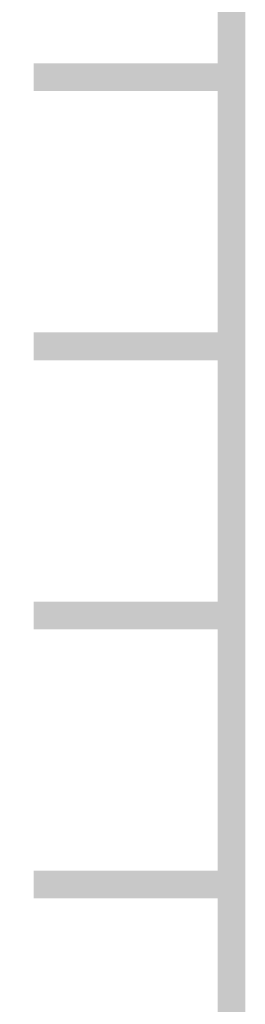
# Model space of a CAD drawing. Extents: x -2 to 113, y -136 to 16.
# Tile 12 of 256: x 12.231 to 13.069, y -122.083 to -118.425. Entities that reach past the tile are written whole.
import ezdxf

# ---------------------------------------------------------------- set-up
doc = ezdxf.new("R2010")
doc.units = 0
doc.header["$MEASUREMENT"] = 0
doc.linetypes.add('SOLID', pattern=[0])
doc.layers.get('0').update_dxf_attribs({"linetype": 'SOLID'})
for name, color, linetype in [('1', 7, 'SOLID'), ('10', 7, 'SOLID'), ('11', 7, 'SOLID'), ('12', 7, 'SOLID'), ('13', 7, 'SOLID'), ('14', 7, 'SOLID'), ('15', 7, 'SOLID'), ('16', 7, 'SOLID'), ('17', 7, 'SOLID'), ('18', 7, 'SOLID'), ('19', 7, 'SOLID'), ('2', 7, 'SOLID'), ('20', 7, 'SOLID'), ('21', 7, 'SOLID'), ('22', 7, 'SOLID'), ('23', 7, 'SOLID'), ('24', 7, 'SOLID'), ('25', 7, 'SOLID'), ('26', 7, 'SOLID'), ('27', 7, 'SOLID'), ('28', 7, 'SOLID'), ('29', 7, 'SOLID'), ('3', 7, 'SOLID'), ('30', 7, 'SOLID'), ('31', 7, 'SOLID'), ('32', 7, 'SOLID'), ('33', 7, 'SOLID'), ('34', 7, 'SOLID'), ('35', 7, 'SOLID'), ('36', 7, 'SOLID'), ('37', 7, 'SOLID'), ('38', 7, 'SOLID'), ('39', 7, 'SOLID'), ('4', 7, 'SOLID'), ('40', 7, 'SOLID'), ('41', 7, 'SOLID'), ('42', 7, 'SOLID'), ('43', 7, 'SOLID'), ('44', 7, 'SOLID'), ('45', 7, 'SOLID'), ('46', 7, 'SOLID'), ('47', 7, 'SOLID'), ('48', 7, 'SOLID'), ('49', 7, 'SOLID'), ('5', 7, 'SOLID'), ('50', 7, 'SOLID'), ('51', 7, 'SOLID'), ('52', 7, 'SOLID'), ('53', 7, 'SOLID'), ('54', 7, 'SOLID'), ('55', 7, 'SOLID'), ('56', 7, 'SOLID'), ('57', 7, 'SOLID'), ('58', 7, 'SOLID'), ('59', 7, 'SOLID'), ('6', 7, 'SOLID'), ('60', 7, 'SOLID'), ('61', 7, 'SOLID'), ('62', 7, 'SOLID'), ('63', 7, 'SOLID'), ('64', 7, 'SOLID'), ('65', 7, 'SOLID'), ('66', 7, 'SOLID'), ('67', 7, 'SOLID'), ('68', 7, 'SOLID'), ('7', 7, 'SOLID'), ('8', 7, 'SOLID'), ('9', 7, 'SOLID')]:
    doc.layers.add(name, color=color, linetype=linetype)

msp = doc.modelspace()

# ---------------------------------------------------------------- linework, layer by layer
at = {"color": 7, "linetype": 'SOLID', "const_width": 0.1029}
for points in [[(13.0178, -13.1385), (13.0178, -125.6385)], [(13.0178, -118.6385), (12.2825, -118.6385)], [(13.0178, -119.6385), (12.2825, -119.6385)], [(13.0178, -120.6385), (12.2825, -120.6385)], [(13.0178, -121.6385), (12.2825, -121.6385)]]:
    msp.add_lwpolyline(points, dxfattribs=at)
at = {"layer": '1', "color": 7, "linetype": 'SOLID', "const_width": 0.1029}
for points in [[(13.0178, -13.1385), (13.0178, -125.6385)], [(13.0178, -118.6385), (12.2825, -118.6385)], [(13.0178, -119.6385), (12.2825, -119.6385)], [(13.0178, -120.6385), (12.2825, -120.6385)], [(13.0178, -121.6385), (12.2825, -121.6385)]]:
    msp.add_lwpolyline(points, dxfattribs=at)
at = {"layer": '10', "color": 7, "linetype": 'SOLID', "const_width": 0.1029}
for points in [[(13.0178, -13.1385), (13.0178, -125.6385)], [(13.0178, -118.6385), (12.2825, -118.6385)], [(13.0178, -119.6385), (12.2825, -119.6385)], [(13.0178, -120.6385), (12.2825, -120.6385)], [(13.0178, -121.6385), (12.2825, -121.6385)]]:
    msp.add_lwpolyline(points, dxfattribs=at)
at = {"layer": '11', "color": 7, "linetype": 'SOLID', "const_width": 0.1029}
for points in [[(13.0178, -13.1385), (13.0178, -125.6385)], [(13.0178, -118.6385), (12.2825, -118.6385)], [(13.0178, -119.6385), (12.2825, -119.6385)], [(13.0178, -120.6385), (12.2825, -120.6385)], [(13.0178, -121.6385), (12.2825, -121.6385)]]:
    msp.add_lwpolyline(points, dxfattribs=at)
at = {"layer": '12', "color": 7, "linetype": 'SOLID', "const_width": 0.1029}
for points in [[(13.0178, -13.1385), (13.0178, -125.6385)], [(13.0178, -118.6385), (12.2825, -118.6385)], [(13.0178, -119.6385), (12.2825, -119.6385)], [(13.0178, -120.6385), (12.2825, -120.6385)], [(13.0178, -121.6385), (12.2825, -121.6385)]]:
    msp.add_lwpolyline(points, dxfattribs=at)
at = {"layer": '13', "color": 7, "linetype": 'SOLID', "const_width": 0.1029}
for points in [[(13.0178, -13.1385), (13.0178, -125.6385)], [(13.0178, -118.6385), (12.2825, -118.6385)], [(13.0178, -119.6385), (12.2825, -119.6385)], [(13.0178, -120.6385), (12.2825, -120.6385)], [(13.0178, -121.6385), (12.2825, -121.6385)]]:
    msp.add_lwpolyline(points, dxfattribs=at)
at = {"layer": '14', "color": 7, "linetype": 'SOLID', "const_width": 0.1029}
for points in [[(13.0178, -13.1385), (13.0178, -125.6385)], [(13.0178, -118.6385), (12.2825, -118.6385)], [(13.0178, -119.6385), (12.2825, -119.6385)], [(13.0178, -120.6385), (12.2825, -120.6385)], [(13.0178, -121.6385), (12.2825, -121.6385)]]:
    msp.add_lwpolyline(points, dxfattribs=at)
at = {"layer": '15', "color": 7, "linetype": 'SOLID', "const_width": 0.1029}
for points in [[(13.0178, -13.1385), (13.0178, -125.6385)], [(13.0178, -118.6385), (12.2825, -118.6385)], [(13.0178, -119.6385), (12.2825, -119.6385)], [(13.0178, -120.6385), (12.2825, -120.6385)], [(13.0178, -121.6385), (12.2825, -121.6385)]]:
    msp.add_lwpolyline(points, dxfattribs=at)
at = {"layer": '16', "color": 7, "linetype": 'SOLID', "const_width": 0.1029}
for points in [[(13.0178, -13.1385), (13.0178, -125.6385)], [(13.0178, -118.6385), (12.2825, -118.6385)], [(13.0178, -119.6385), (12.2825, -119.6385)], [(13.0178, -120.6385), (12.2825, -120.6385)], [(13.0178, -121.6385), (12.2825, -121.6385)]]:
    msp.add_lwpolyline(points, dxfattribs=at)
at = {"layer": '17', "color": 7, "linetype": 'SOLID', "const_width": 0.1029}
for points in [[(13.0178, -13.1385), (13.0178, -125.6385)], [(13.0178, -118.6385), (12.2825, -118.6385)], [(13.0178, -119.6385), (12.2825, -119.6385)], [(13.0178, -120.6385), (12.2825, -120.6385)], [(13.0178, -121.6385), (12.2825, -121.6385)]]:
    msp.add_lwpolyline(points, dxfattribs=at)
at = {"layer": '18', "color": 7, "linetype": 'SOLID', "const_width": 0.1029}
for points in [[(13.0178, -13.1385), (13.0178, -125.6385)], [(13.0178, -118.6385), (12.2825, -118.6385)], [(13.0178, -119.6385), (12.2825, -119.6385)], [(13.0178, -120.6385), (12.2825, -120.6385)], [(13.0178, -121.6385), (12.2825, -121.6385)]]:
    msp.add_lwpolyline(points, dxfattribs=at)
at = {"layer": '19', "color": 7, "linetype": 'SOLID', "const_width": 0.1029}
for points in [[(13.0178, -13.1385), (13.0178, -125.6385)], [(13.0178, -118.6385), (12.2825, -118.6385)], [(13.0178, -119.6385), (12.2825, -119.6385)], [(13.0178, -120.6385), (12.2825, -120.6385)], [(13.0178, -121.6385), (12.2825, -121.6385)]]:
    msp.add_lwpolyline(points, dxfattribs=at)
at = {"layer": '2', "color": 7, "linetype": 'SOLID', "const_width": 0.1029}
for points in [[(13.0178, -13.1385), (13.0178, -125.6385)], [(13.0178, -118.6385), (12.2825, -118.6385)], [(13.0178, -119.6385), (12.2825, -119.6385)], [(13.0178, -120.6385), (12.2825, -120.6385)], [(13.0178, -121.6385), (12.2825, -121.6385)]]:
    msp.add_lwpolyline(points, dxfattribs=at)
at = {"layer": '20', "color": 7, "linetype": 'SOLID', "const_width": 0.1029}
for points in [[(13.0178, -13.1385), (13.0178, -125.6385)], [(13.0178, -118.6385), (12.2825, -118.6385)], [(13.0178, -119.6385), (12.2825, -119.6385)], [(13.0178, -120.6385), (12.2825, -120.6385)], [(13.0178, -121.6385), (12.2825, -121.6385)]]:
    msp.add_lwpolyline(points, dxfattribs=at)
at = {"layer": '21', "color": 7, "linetype": 'SOLID', "const_width": 0.1029}
for points in [[(13.0178, -13.1385), (13.0178, -125.6385)], [(13.0178, -118.6385), (12.2825, -118.6385)], [(13.0178, -119.6385), (12.2825, -119.6385)], [(13.0178, -120.6385), (12.2825, -120.6385)], [(13.0178, -121.6385), (12.2825, -121.6385)]]:
    msp.add_lwpolyline(points, dxfattribs=at)
at = {"layer": '22', "color": 7, "linetype": 'SOLID', "const_width": 0.1029}
for points in [[(13.0178, -13.1385), (13.0178, -125.6385)], [(13.0178, -118.6385), (12.2825, -118.6385)], [(13.0178, -119.6385), (12.2825, -119.6385)], [(13.0178, -120.6385), (12.2825, -120.6385)], [(13.0178, -121.6385), (12.2825, -121.6385)]]:
    msp.add_lwpolyline(points, dxfattribs=at)
at = {"layer": '23', "color": 7, "linetype": 'SOLID', "const_width": 0.1029}
for points in [[(13.0178, -13.1385), (13.0178, -125.6385)], [(13.0178, -118.6385), (12.2825, -118.6385)], [(13.0178, -119.6385), (12.2825, -119.6385)], [(13.0178, -120.6385), (12.2825, -120.6385)], [(13.0178, -121.6385), (12.2825, -121.6385)]]:
    msp.add_lwpolyline(points, dxfattribs=at)
at = {"layer": '24', "color": 7, "linetype": 'SOLID', "const_width": 0.1029}
for points in [[(13.0178, -13.1385), (13.0178, -125.6385)], [(13.0178, -118.6385), (12.2825, -118.6385)], [(13.0178, -119.6385), (12.2825, -119.6385)], [(13.0178, -120.6385), (12.2825, -120.6385)], [(13.0178, -121.6385), (12.2825, -121.6385)]]:
    msp.add_lwpolyline(points, dxfattribs=at)
at = {"layer": '25', "color": 7, "linetype": 'SOLID', "const_width": 0.1029}
for points in [[(13.0178, -13.1385), (13.0178, -125.6385)], [(13.0178, -118.6385), (12.2825, -118.6385)], [(13.0178, -119.6385), (12.2825, -119.6385)], [(13.0178, -120.6385), (12.2825, -120.6385)], [(13.0178, -121.6385), (12.2825, -121.6385)]]:
    msp.add_lwpolyline(points, dxfattribs=at)
at = {"layer": '26', "color": 7, "linetype": 'SOLID', "const_width": 0.1029}
for points in [[(13.0178, -13.1385), (13.0178, -125.6385)], [(13.0178, -118.6385), (12.2825, -118.6385)], [(13.0178, -119.6385), (12.2825, -119.6385)], [(13.0178, -120.6385), (12.2825, -120.6385)], [(13.0178, -121.6385), (12.2825, -121.6385)]]:
    msp.add_lwpolyline(points, dxfattribs=at)
at = {"layer": '27', "color": 7, "linetype": 'SOLID', "const_width": 0.1029}
for points in [[(13.0178, -13.1385), (13.0178, -125.6385)], [(13.0178, -118.6385), (12.2825, -118.6385)], [(13.0178, -119.6385), (12.2825, -119.6385)], [(13.0178, -120.6385), (12.2825, -120.6385)], [(13.0178, -121.6385), (12.2825, -121.6385)]]:
    msp.add_lwpolyline(points, dxfattribs=at)
at = {"layer": '28', "color": 7, "linetype": 'SOLID', "const_width": 0.1029}
for points in [[(13.0178, -13.1385), (13.0178, -125.6385)], [(13.0178, -118.6385), (12.2825, -118.6385)], [(13.0178, -119.6385), (12.2825, -119.6385)], [(13.0178, -120.6385), (12.2825, -120.6385)], [(13.0178, -121.6385), (12.2825, -121.6385)]]:
    msp.add_lwpolyline(points, dxfattribs=at)
at = {"layer": '29', "color": 7, "linetype": 'SOLID', "const_width": 0.1029}
for points in [[(13.0178, -13.1385), (13.0178, -125.6385)], [(13.0178, -118.6385), (12.2825, -118.6385)], [(13.0178, -119.6385), (12.2825, -119.6385)], [(13.0178, -120.6385), (12.2825, -120.6385)], [(13.0178, -121.6385), (12.2825, -121.6385)]]:
    msp.add_lwpolyline(points, dxfattribs=at)
at = {"layer": '3', "color": 7, "linetype": 'SOLID', "const_width": 0.1029}
for points in [[(13.0178, -13.1385), (13.0178, -125.6385)], [(13.0178, -118.6385), (12.2825, -118.6385)], [(13.0178, -119.6385), (12.2825, -119.6385)], [(13.0178, -120.6385), (12.2825, -120.6385)], [(13.0178, -121.6385), (12.2825, -121.6385)]]:
    msp.add_lwpolyline(points, dxfattribs=at)
at = {"layer": '30', "color": 7, "linetype": 'SOLID', "const_width": 0.1029}
for points in [[(13.0178, -13.1385), (13.0178, -125.6385)], [(13.0178, -118.6385), (12.2825, -118.6385)], [(13.0178, -119.6385), (12.2825, -119.6385)], [(13.0178, -120.6385), (12.2825, -120.6385)], [(13.0178, -121.6385), (12.2825, -121.6385)]]:
    msp.add_lwpolyline(points, dxfattribs=at)
at = {"layer": '31', "color": 7, "linetype": 'SOLID', "const_width": 0.1029}
for points in [[(13.0178, -13.1385), (13.0178, -125.6385)], [(13.0178, -118.6385), (12.2825, -118.6385)], [(13.0178, -119.6385), (12.2825, -119.6385)], [(13.0178, -120.6385), (12.2825, -120.6385)], [(13.0178, -121.6385), (12.2825, -121.6385)]]:
    msp.add_lwpolyline(points, dxfattribs=at)
at = {"layer": '32', "color": 7, "linetype": 'SOLID', "const_width": 0.1029}
for points in [[(13.0178, -13.1385), (13.0178, -125.6385)], [(13.0178, -118.6385), (12.2825, -118.6385)], [(13.0178, -119.6385), (12.2825, -119.6385)], [(13.0178, -120.6385), (12.2825, -120.6385)], [(13.0178, -121.6385), (12.2825, -121.6385)]]:
    msp.add_lwpolyline(points, dxfattribs=at)
at = {"layer": '33', "color": 7, "linetype": 'SOLID', "const_width": 0.1029}
for points in [[(13.0178, -13.1385), (13.0178, -125.6385)], [(13.0178, -118.6385), (12.2825, -118.6385)], [(13.0178, -119.6385), (12.2825, -119.6385)], [(13.0178, -120.6385), (12.2825, -120.6385)], [(13.0178, -121.6385), (12.2825, -121.6385)]]:
    msp.add_lwpolyline(points, dxfattribs=at)
at = {"layer": '34', "color": 7, "linetype": 'SOLID', "const_width": 0.1029}
for points in [[(13.0178, -13.1385), (13.0178, -125.6385)], [(13.0178, -118.6385), (12.2825, -118.6385)], [(13.0178, -119.6385), (12.2825, -119.6385)], [(13.0178, -120.6385), (12.2825, -120.6385)], [(13.0178, -121.6385), (12.2825, -121.6385)]]:
    msp.add_lwpolyline(points, dxfattribs=at)
at = {"layer": '35', "color": 7, "linetype": 'SOLID', "const_width": 0.1029}
for points in [[(13.0178, -13.1385), (13.0178, -125.6385)], [(13.0178, -118.6385), (12.2825, -118.6385)], [(13.0178, -119.6385), (12.2825, -119.6385)], [(13.0178, -120.6385), (12.2825, -120.6385)], [(13.0178, -121.6385), (12.2825, -121.6385)]]:
    msp.add_lwpolyline(points, dxfattribs=at)
at = {"layer": '36', "color": 7, "linetype": 'SOLID', "const_width": 0.1029}
for points in [[(13.0178, -13.1385), (13.0178, -125.6385)], [(13.0178, -118.6385), (12.2825, -118.6385)], [(13.0178, -119.6385), (12.2825, -119.6385)], [(13.0178, -120.6385), (12.2825, -120.6385)], [(13.0178, -121.6385), (12.2825, -121.6385)]]:
    msp.add_lwpolyline(points, dxfattribs=at)
at = {"layer": '37', "color": 7, "linetype": 'SOLID', "const_width": 0.1029}
for points in [[(13.0178, -13.1385), (13.0178, -125.6385)], [(13.0178, -118.6385), (12.2825, -118.6385)], [(13.0178, -119.6385), (12.2825, -119.6385)], [(13.0178, -120.6385), (12.2825, -120.6385)], [(13.0178, -121.6385), (12.2825, -121.6385)]]:
    msp.add_lwpolyline(points, dxfattribs=at)
at = {"layer": '38', "color": 7, "linetype": 'SOLID', "const_width": 0.1029}
for points in [[(13.0178, -13.1385), (13.0178, -125.6385)], [(13.0178, -118.6385), (12.2825, -118.6385)], [(13.0178, -119.6385), (12.2825, -119.6385)], [(13.0178, -120.6385), (12.2825, -120.6385)], [(13.0178, -121.6385), (12.2825, -121.6385)]]:
    msp.add_lwpolyline(points, dxfattribs=at)
at = {"layer": '39', "color": 7, "linetype": 'SOLID', "const_width": 0.1029}
for points in [[(13.0178, -13.1385), (13.0178, -125.6385)], [(13.0178, -118.6385), (12.2825, -118.6385)], [(13.0178, -119.6385), (12.2825, -119.6385)], [(13.0178, -120.6385), (12.2825, -120.6385)], [(13.0178, -121.6385), (12.2825, -121.6385)]]:
    msp.add_lwpolyline(points, dxfattribs=at)
at = {"layer": '4', "color": 7, "linetype": 'SOLID', "const_width": 0.1029}
for points in [[(13.0178, -13.1385), (13.0178, -125.6385)], [(13.0178, -118.6385), (12.2825, -118.6385)], [(13.0178, -119.6385), (12.2825, -119.6385)], [(13.0178, -120.6385), (12.2825, -120.6385)], [(13.0178, -121.6385), (12.2825, -121.6385)]]:
    msp.add_lwpolyline(points, dxfattribs=at)
at = {"layer": '40', "color": 7, "linetype": 'SOLID', "const_width": 0.1029}
for points in [[(13.0178, -13.1385), (13.0178, -125.6385)], [(13.0178, -118.6385), (12.2825, -118.6385)], [(13.0178, -119.6385), (12.2825, -119.6385)], [(13.0178, -120.6385), (12.2825, -120.6385)], [(13.0178, -121.6385), (12.2825, -121.6385)]]:
    msp.add_lwpolyline(points, dxfattribs=at)
at = {"layer": '41', "color": 7, "linetype": 'SOLID', "const_width": 0.1029}
for points in [[(13.0178, -13.1385), (13.0178, -125.6385)], [(13.0178, -118.6385), (12.2825, -118.6385)], [(13.0178, -119.6385), (12.2825, -119.6385)], [(13.0178, -120.6385), (12.2825, -120.6385)], [(13.0178, -121.6385), (12.2825, -121.6385)]]:
    msp.add_lwpolyline(points, dxfattribs=at)
at = {"layer": '42', "color": 7, "linetype": 'SOLID', "const_width": 0.1029}
for points in [[(13.0178, -13.1385), (13.0178, -125.6385)], [(13.0178, -118.6385), (12.2825, -118.6385)], [(13.0178, -119.6385), (12.2825, -119.6385)], [(13.0178, -120.6385), (12.2825, -120.6385)], [(13.0178, -121.6385), (12.2825, -121.6385)]]:
    msp.add_lwpolyline(points, dxfattribs=at)
at = {"layer": '43', "color": 7, "linetype": 'SOLID', "const_width": 0.1029}
for points in [[(13.0178, -13.1385), (13.0178, -125.6385)], [(13.0178, -118.6385), (12.2825, -118.6385)], [(13.0178, -119.6385), (12.2825, -119.6385)], [(13.0178, -120.6385), (12.2825, -120.6385)], [(13.0178, -121.6385), (12.2825, -121.6385)]]:
    msp.add_lwpolyline(points, dxfattribs=at)
at = {"layer": '44', "color": 7, "linetype": 'SOLID', "const_width": 0.1029}
for points in [[(13.0178, -13.1385), (13.0178, -125.6385)], [(13.0178, -118.6385), (12.2825, -118.6385)], [(13.0178, -119.6385), (12.2825, -119.6385)], [(13.0178, -120.6385), (12.2825, -120.6385)], [(13.0178, -121.6385), (12.2825, -121.6385)]]:
    msp.add_lwpolyline(points, dxfattribs=at)
at = {"layer": '45', "color": 7, "linetype": 'SOLID', "const_width": 0.1029}
for points in [[(13.0178, -13.1385), (13.0178, -125.6385)], [(13.0178, -118.6385), (12.2825, -118.6385)], [(13.0178, -119.6385), (12.2825, -119.6385)], [(13.0178, -120.6385), (12.2825, -120.6385)], [(13.0178, -121.6385), (12.2825, -121.6385)]]:
    msp.add_lwpolyline(points, dxfattribs=at)
at = {"layer": '46', "color": 7, "linetype": 'SOLID', "const_width": 0.1029}
for points in [[(13.0178, -13.1385), (13.0178, -125.6385)], [(13.0178, -118.6385), (12.2825, -118.6385)], [(13.0178, -119.6385), (12.2825, -119.6385)], [(13.0178, -120.6385), (12.2825, -120.6385)], [(13.0178, -121.6385), (12.2825, -121.6385)]]:
    msp.add_lwpolyline(points, dxfattribs=at)
at = {"layer": '47', "color": 7, "linetype": 'SOLID', "const_width": 0.1029}
for points in [[(13.0178, -13.1385), (13.0178, -125.6385)], [(13.0178, -118.6385), (12.2825, -118.6385)], [(13.0178, -119.6385), (12.2825, -119.6385)], [(13.0178, -120.6385), (12.2825, -120.6385)], [(13.0178, -121.6385), (12.2825, -121.6385)]]:
    msp.add_lwpolyline(points, dxfattribs=at)
at = {"layer": '48', "color": 7, "linetype": 'SOLID', "const_width": 0.1029}
for points in [[(13.0178, -13.1385), (13.0178, -125.6385)], [(13.0178, -118.6385), (12.2825, -118.6385)], [(13.0178, -119.6385), (12.2825, -119.6385)], [(13.0178, -120.6385), (12.2825, -120.6385)], [(13.0178, -121.6385), (12.2825, -121.6385)]]:
    msp.add_lwpolyline(points, dxfattribs=at)
at = {"layer": '49', "color": 7, "linetype": 'SOLID', "const_width": 0.1029}
for points in [[(13.0178, -13.1385), (13.0178, -125.6385)], [(13.0178, -118.6385), (12.2825, -118.6385)], [(13.0178, -119.6385), (12.2825, -119.6385)], [(13.0178, -120.6385), (12.2825, -120.6385)], [(13.0178, -121.6385), (12.2825, -121.6385)]]:
    msp.add_lwpolyline(points, dxfattribs=at)
at = {"layer": '5', "color": 7, "linetype": 'SOLID', "const_width": 0.1029}
for points in [[(13.0178, -13.1385), (13.0178, -125.6385)], [(13.0178, -118.6385), (12.2825, -118.6385)], [(13.0178, -119.6385), (12.2825, -119.6385)], [(13.0178, -120.6385), (12.2825, -120.6385)], [(13.0178, -121.6385), (12.2825, -121.6385)]]:
    msp.add_lwpolyline(points, dxfattribs=at)
at = {"layer": '50', "color": 7, "linetype": 'SOLID', "const_width": 0.1029}
for points in [[(13.0178, -13.1385), (13.0178, -125.6385)], [(13.0178, -118.6385), (12.2825, -118.6385)], [(13.0178, -119.6385), (12.2825, -119.6385)], [(13.0178, -120.6385), (12.2825, -120.6385)], [(13.0178, -121.6385), (12.2825, -121.6385)]]:
    msp.add_lwpolyline(points, dxfattribs=at)
at = {"layer": '51', "color": 7, "linetype": 'SOLID', "const_width": 0.1029}
for points in [[(13.0178, -13.1385), (13.0178, -125.6385)], [(13.0178, -118.6385), (12.2825, -118.6385)], [(13.0178, -119.6385), (12.2825, -119.6385)], [(13.0178, -120.6385), (12.2825, -120.6385)], [(13.0178, -121.6385), (12.2825, -121.6385)]]:
    msp.add_lwpolyline(points, dxfattribs=at)
at = {"layer": '52', "color": 7, "linetype": 'SOLID', "const_width": 0.1029}
for points in [[(13.0178, -13.1385), (13.0178, -125.6385)], [(13.0178, -118.6385), (12.2825, -118.6385)], [(13.0178, -119.6385), (12.2825, -119.6385)], [(13.0178, -120.6385), (12.2825, -120.6385)], [(13.0178, -121.6385), (12.2825, -121.6385)]]:
    msp.add_lwpolyline(points, dxfattribs=at)
at = {"layer": '53', "color": 7, "linetype": 'SOLID', "const_width": 0.1029}
for points in [[(13.0178, -13.1385), (13.0178, -125.6385)], [(13.0178, -118.6385), (12.2825, -118.6385)], [(13.0178, -119.6385), (12.2825, -119.6385)], [(13.0178, -120.6385), (12.2825, -120.6385)], [(13.0178, -121.6385), (12.2825, -121.6385)]]:
    msp.add_lwpolyline(points, dxfattribs=at)
at = {"layer": '54', "color": 7, "linetype": 'SOLID', "const_width": 0.1029}
for points in [[(13.0178, -13.1385), (13.0178, -125.6385)], [(13.0178, -118.6385), (12.2825, -118.6385)], [(13.0178, -119.6385), (12.2825, -119.6385)], [(13.0178, -120.6385), (12.2825, -120.6385)], [(13.0178, -121.6385), (12.2825, -121.6385)]]:
    msp.add_lwpolyline(points, dxfattribs=at)
at = {"layer": '55', "color": 7, "linetype": 'SOLID', "const_width": 0.1029}
for points in [[(13.0178, -13.1385), (13.0178, -125.6385)], [(13.0178, -118.6385), (12.2825, -118.6385)], [(13.0178, -119.6385), (12.2825, -119.6385)], [(13.0178, -120.6385), (12.2825, -120.6385)], [(13.0178, -121.6385), (12.2825, -121.6385)]]:
    msp.add_lwpolyline(points, dxfattribs=at)
at = {"layer": '56', "color": 7, "linetype": 'SOLID', "const_width": 0.1029}
for points in [[(13.0178, -13.1385), (13.0178, -125.6385)], [(13.0178, -118.6385), (12.2825, -118.6385)], [(13.0178, -119.6385), (12.2825, -119.6385)], [(13.0178, -120.6385), (12.2825, -120.6385)], [(13.0178, -121.6385), (12.2825, -121.6385)]]:
    msp.add_lwpolyline(points, dxfattribs=at)
at = {"layer": '57', "color": 7, "linetype": 'SOLID', "const_width": 0.1029}
for points in [[(13.0178, -13.1385), (13.0178, -125.6385)], [(13.0178, -118.6385), (12.2825, -118.6385)], [(13.0178, -119.6385), (12.2825, -119.6385)], [(13.0178, -120.6385), (12.2825, -120.6385)], [(13.0178, -121.6385), (12.2825, -121.6385)]]:
    msp.add_lwpolyline(points, dxfattribs=at)
at = {"layer": '58', "color": 7, "linetype": 'SOLID', "const_width": 0.1029}
for points in [[(13.0178, -13.1385), (13.0178, -125.6385)], [(13.0178, -118.6385), (12.2825, -118.6385)], [(13.0178, -119.6385), (12.2825, -119.6385)], [(13.0178, -120.6385), (12.2825, -120.6385)], [(13.0178, -121.6385), (12.2825, -121.6385)]]:
    msp.add_lwpolyline(points, dxfattribs=at)
at = {"layer": '59', "color": 7, "linetype": 'SOLID', "const_width": 0.1029}
for points in [[(13.0178, -13.1385), (13.0178, -125.6385)], [(13.0178, -118.6385), (12.2825, -118.6385)], [(13.0178, -119.6385), (12.2825, -119.6385)], [(13.0178, -120.6385), (12.2825, -120.6385)], [(13.0178, -121.6385), (12.2825, -121.6385)]]:
    msp.add_lwpolyline(points, dxfattribs=at)
at = {"layer": '6', "color": 7, "linetype": 'SOLID', "const_width": 0.1029}
for points in [[(13.0178, -13.1385), (13.0178, -125.6385)], [(13.0178, -118.6385), (12.2825, -118.6385)], [(13.0178, -119.6385), (12.2825, -119.6385)], [(13.0178, -120.6385), (12.2825, -120.6385)], [(13.0178, -121.6385), (12.2825, -121.6385)]]:
    msp.add_lwpolyline(points, dxfattribs=at)
at = {"layer": '60', "color": 7, "linetype": 'SOLID', "const_width": 0.1029}
for points in [[(13.0178, -13.1385), (13.0178, -125.6385)], [(13.0178, -118.6385), (12.2825, -118.6385)], [(13.0178, -119.6385), (12.2825, -119.6385)], [(13.0178, -120.6385), (12.2825, -120.6385)], [(13.0178, -121.6385), (12.2825, -121.6385)]]:
    msp.add_lwpolyline(points, dxfattribs=at)
at = {"layer": '61', "color": 7, "linetype": 'SOLID', "const_width": 0.1029}
for points in [[(13.0178, -13.1385), (13.0178, -125.6385)], [(13.0178, -118.6385), (12.2825, -118.6385)], [(13.0178, -119.6385), (12.2825, -119.6385)], [(13.0178, -120.6385), (12.2825, -120.6385)], [(13.0178, -121.6385), (12.2825, -121.6385)]]:
    msp.add_lwpolyline(points, dxfattribs=at)
at = {"layer": '62', "color": 7, "linetype": 'SOLID', "const_width": 0.1029}
for points in [[(13.0178, -13.1385), (13.0178, -125.6385)], [(13.0178, -118.6385), (12.2825, -118.6385)], [(13.0178, -119.6385), (12.2825, -119.6385)], [(13.0178, -120.6385), (12.2825, -120.6385)], [(13.0178, -121.6385), (12.2825, -121.6385)]]:
    msp.add_lwpolyline(points, dxfattribs=at)
at = {"layer": '63', "color": 7, "linetype": 'SOLID', "const_width": 0.1029}
for points in [[(13.0178, -13.1385), (13.0178, -125.6385)], [(13.0178, -118.6385), (12.2825, -118.6385)], [(13.0178, -119.6385), (12.2825, -119.6385)], [(13.0178, -120.6385), (12.2825, -120.6385)], [(13.0178, -121.6385), (12.2825, -121.6385)]]:
    msp.add_lwpolyline(points, dxfattribs=at)
at = {"layer": '64', "color": 7, "linetype": 'SOLID', "const_width": 0.1029}
for points in [[(13.0178, -13.1385), (13.0178, -125.6385)], [(13.0178, -118.6385), (12.2825, -118.6385)], [(13.0178, -119.6385), (12.2825, -119.6385)], [(13.0178, -120.6385), (12.2825, -120.6385)], [(13.0178, -121.6385), (12.2825, -121.6385)]]:
    msp.add_lwpolyline(points, dxfattribs=at)
at = {"layer": '65', "color": 7, "linetype": 'SOLID', "const_width": 0.1029}
for points in [[(13.0178, -13.1385), (13.0178, -125.6385)], [(13.0178, -118.6385), (12.2825, -118.6385)], [(13.0178, -119.6385), (12.2825, -119.6385)], [(13.0178, -120.6385), (12.2825, -120.6385)], [(13.0178, -121.6385), (12.2825, -121.6385)]]:
    msp.add_lwpolyline(points, dxfattribs=at)
at = {"layer": '66', "color": 7, "linetype": 'SOLID', "const_width": 0.1029}
for points in [[(13.0178, -13.1385), (13.0178, -125.6385)], [(13.0178, -118.6385), (12.2825, -118.6385)], [(13.0178, -119.6385), (12.2825, -119.6385)], [(13.0178, -120.6385), (12.2825, -120.6385)], [(13.0178, -121.6385), (12.2825, -121.6385)]]:
    msp.add_lwpolyline(points, dxfattribs=at)
at = {"layer": '67', "color": 7, "linetype": 'SOLID', "const_width": 0.1029}
for points in [[(13.0178, -13.1385), (13.0178, -125.6385)], [(13.0178, -118.6385), (12.2825, -118.6385)], [(13.0178, -119.6385), (12.2825, -119.6385)], [(13.0178, -120.6385), (12.2825, -120.6385)], [(13.0178, -121.6385), (12.2825, -121.6385)]]:
    msp.add_lwpolyline(points, dxfattribs=at)
at = {"layer": '68', "color": 7, "linetype": 'SOLID', "const_width": 0.1029}
for points in [[(13.0178, -13.1385), (13.0178, -125.6385)], [(13.0178, -118.6385), (12.2825, -118.6385)], [(13.0178, -119.6385), (12.2825, -119.6385)], [(13.0178, -120.6385), (12.2825, -120.6385)], [(13.0178, -121.6385), (12.2825, -121.6385)]]:
    msp.add_lwpolyline(points, dxfattribs=at)
at = {"layer": '7', "color": 7, "linetype": 'SOLID', "const_width": 0.1029}
for points in [[(13.0178, -13.1385), (13.0178, -125.6385)], [(13.0178, -118.6385), (12.2825, -118.6385)], [(13.0178, -119.6385), (12.2825, -119.6385)], [(13.0178, -120.6385), (12.2825, -120.6385)], [(13.0178, -121.6385), (12.2825, -121.6385)]]:
    msp.add_lwpolyline(points, dxfattribs=at)
at = {"layer": '8', "color": 7, "linetype": 'SOLID', "const_width": 0.1029}
for points in [[(13.0178, -13.1385), (13.0178, -125.6385)], [(13.0178, -118.6385), (12.2825, -118.6385)], [(13.0178, -119.6385), (12.2825, -119.6385)], [(13.0178, -120.6385), (12.2825, -120.6385)], [(13.0178, -121.6385), (12.2825, -121.6385)]]:
    msp.add_lwpolyline(points, dxfattribs=at)
at = {"layer": '9', "color": 7, "linetype": 'SOLID', "const_width": 0.1029}
for points in [[(13.0178, -13.1385), (13.0178, -125.6385)], [(13.0178, -118.6385), (12.2825, -118.6385)], [(13.0178, -119.6385), (12.2825, -119.6385)], [(13.0178, -120.6385), (12.2825, -120.6385)], [(13.0178, -121.6385), (12.2825, -121.6385)]]:
    msp.add_lwpolyline(points, dxfattribs=at)

doc.saveas('drawing.dxf')
